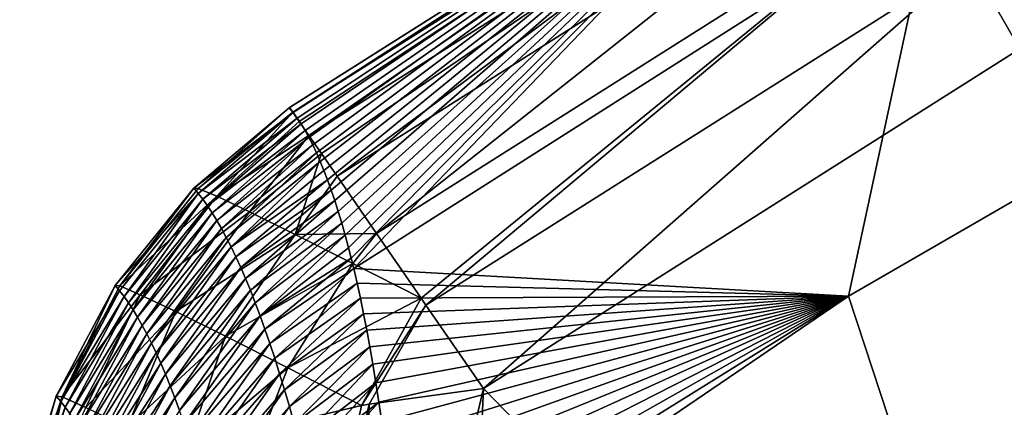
# Model space of a CAD drawing. Header units: metres. Extents: x -101 to 101, y -261 to 23.
# Tile 59 of 256: x -91.51 to -88.5, y 19.61 to 20.79. Entities that reach past the tile are written whole.
import ezdxf

# ---------------------------------------------------------------- set-up
doc = ezdxf.new("R2010")
doc.units = ezdxf.units.M
doc.layers.add('solid_505151_K2442K1000C34', color=7, linetype='CONTINUOUS')

msp = doc.modelspace()

# ---------------------------------------------------------------- linework, layer by layer
at = {"layer": 'solid_505151_K2442K1000C34'}
for points in [[(-88.716812, 21.160156, 93.64727), (-86.856911, 22.12908, 93.639076), (-87.539024, 20.780239, 86.734787)], [(-88.608025, 20.971708, 102.206467), (-88.453484, 20.704044, 102.4142), (-86.870865, 21.882933, 102.206451)], [(-90.670715, 20.509909, 100.16375), (-90.683067, 20.524855, 100.56456), (-88.974266, 21.606056, 100.564568)], [(-90.682129, 20.525496, 100.750832), (-88.974266, 21.606056, 100.564568), (-90.683067, 20.524855, 100.56456)], [(-90.682129, 20.525496, 100.750832), (-90.672272, 20.51123, 100.93631), (-88.974266, 21.606056, 100.564568)], [(-90.672272, 20.51123, 100.93631), (-88.965576, 21.591007, 100.936554), (-88.974266, 21.606056, 100.564568)], [(-90.658501, 20.493362, 99.763847), (-90.670715, 20.509909, 100.16375), (-88.974266, 21.606056, 100.564568)], [(-90.646416, 20.475224, 99.364845), (-90.658501, 20.493362, 99.763847), (-88.974266, 21.606056, 100.564568)], [(-90.634476, 20.4555, 98.966766), (-90.646416, 20.475224, 99.364845), (-88.974266, 21.606056, 100.564568)], [(-90.622673, 20.4342, 98.569595), (-90.634476, 20.4555, 98.966766), (-88.974266, 21.606056, 100.564568)], [(-90.611008, 20.411333, 98.173347), (-90.622673, 20.4342, 98.569595), (-88.974266, 21.606056, 100.564568)], [(-90.599487, 20.386906, 97.778023), (-90.611008, 20.411333, 98.173347), (-88.974266, 21.606056, 100.564568)], [(-90.588112, 20.360929, 97.383629), (-90.599487, 20.386906, 97.778023), (-88.974266, 21.606056, 100.564568)], [(-90.576881, 20.33341, 96.990158), (-90.588112, 20.360929, 97.383629), (-88.974266, 21.606056, 100.564568)], [(-90.565796, 20.304354, 96.597572), (-90.576881, 20.33341, 96.990158), (-88.974266, 21.606056, 100.564568)], [(-90.554817, 20.273735, 96.205284), (-90.565796, 20.304354, 96.597572), (-88.974266, 21.606056, 100.564568)], [(-90.543945, 20.241562, 95.813362), (-90.554817, 20.273735, 96.205284), (-88.974266, 21.606056, 100.564568)], [(-90.533203, 20.207857, 95.422119), (-90.543945, 20.241562, 95.813362), (-88.974266, 21.606056, 100.564568)], [(-90.522606, 20.172649, 95.031868), (-90.533203, 20.207857, 95.422119), (-88.974266, 21.606056, 100.564568)], [(-90.512161, 20.135969, 94.642899), (-90.522606, 20.172649, 95.031868), (-88.974266, 21.606056, 100.564568)], [(-90.5019, 20.097849, 94.255516), (-90.512161, 20.135969, 94.642899), (-88.974266, 21.606056, 100.564568)], [(-90.493828, 20.06629, 93.946472), (-90.5019, 20.097849, 94.255516), (-88.974266, 21.606056, 100.564568)], [(-90.493828, 20.06629, 93.946472), (-88.974266, 21.606056, 100.564568), (-90.485893, 20.033852, 93.638802)], [(-88.974266, 21.606056, 100.564568), (-88.716812, 21.160156, 93.64727), (-90.485893, 20.033852, 93.638802)], [(-90.672272, 20.51123, 100.93631), (-90.652634, 20.482815, 101.119453), (-88.965576, 21.591007, 100.936554)], [(-90.652634, 20.482815, 101.119453), (-90.623383, 20.440475, 101.29866), (-88.965576, 21.591007, 100.936554)], [(-90.623383, 20.440475, 101.29866), (-88.922554, 21.516493, 101.298874), (-88.965576, 21.591007, 100.936554)], [(-90.623383, 20.440475, 101.29866), (-90.584763, 20.384586, 101.472305), (-88.922554, 21.516493, 101.298874)], [(-90.584763, 20.384586, 101.472305), (-90.537125, 20.315639, 101.638863), (-88.922554, 21.516493, 101.298874)], [(-90.537125, 20.315639, 101.638863), (-88.846695, 21.385099, 101.638962), (-88.922554, 21.516493, 101.298874)], [(-90.537125, 20.315639, 101.638863), (-90.416527, 20.141102, 101.944977), (-88.846695, 21.385099, 101.638962)], [(-90.416527, 20.141102, 101.944977), (-88.740623, 21.201382, 101.94503), (-88.846695, 21.385099, 101.638962)], [(-90.416527, 20.141102, 101.944977), (-90.280151, 19.943724, 102.18541), (-88.740623, 21.201382, 101.94503)], [(-90.280151, 19.943724, 102.18541), (-90.265755, 19.92289, 102.206451), (-88.740623, 21.201382, 101.94503)], [(-90.265755, 19.92289, 102.206451), (-88.608025, 20.971708, 102.206467), (-88.740623, 21.201382, 101.94503)], [(-90.485893, 20.033852, 93.638802), (-88.716812, 21.160156, 93.64727), (-88.9767, 19.950197, 86.734787)], [(-88.716812, 21.160156, 93.64727), (-87.539024, 20.780239, 86.734787), (-88.9767, 19.950197, 86.734787)], [(-90.265755, 19.92289, 102.206451), (-90.090057, 19.668598, 102.4142), (-88.608025, 20.971708, 102.206467)], [(-88.608025, 20.971708, 102.206467), (-90.090057, 19.668598, 102.4142), (-88.453484, 20.704044, 102.4142)], [(-88.9767, 19.950197, 86.734787), (-87.539024, 20.780239, 86.734787), (-88.562088, 18.688602, 79.883408)], [(-87.539024, 20.780239, 86.734787), (-86.653778, 19.790365, 79.883408), (-88.562088, 18.688602, 79.883408)], [(-88.453484, 20.704044, 102.4142), (-90.090057, 19.668598, 102.4142), (-87.591324, 17.093513, 104.159546)], [(-90.97406, 20.279449, 100.564606), (-90.683067, 20.524855, 100.56456), (-90.670715, 20.509909, 100.16375)], [(-90.961136, 20.278753, 100.875198), (-90.683067, 20.524855, 100.56456), (-90.97406, 20.279449, 100.564606)], [(-90.961136, 20.278753, 100.875198), (-90.682129, 20.525496, 100.750832), (-90.683067, 20.524855, 100.56456)], [(-90.961136, 20.278753, 100.875198), (-90.672272, 20.51123, 100.93631), (-90.682129, 20.525496, 100.750832)], [(-90.960197, 20.263325, 100.123703), (-90.97406, 20.279449, 100.564606), (-90.670715, 20.509909, 100.16375)], [(-90.904091, 20.254494, 101.17981), (-90.672272, 20.51123, 100.93631), (-90.961136, 20.278753, 100.875198)], [(-90.960197, 20.263325, 100.123703), (-90.670715, 20.509909, 100.16375), (-90.658501, 20.493362, 99.763847)], [(-90.946213, 20.245422, 99.682877), (-90.960197, 20.263325, 100.123703), (-90.658501, 20.493362, 99.763847)], [(-90.946213, 20.245422, 99.682877), (-90.658501, 20.493362, 99.763847), (-90.646416, 20.475224, 99.364845)], [(-90.904091, 20.254494, 101.17981), (-90.652634, 20.482815, 101.119453), (-90.672272, 20.51123, 100.93631)], [(-90.932129, 20.22574, 99.242126), (-90.946213, 20.245422, 99.682877), (-90.646416, 20.475224, 99.364845)], [(-90.932129, 20.22574, 99.242126), (-90.646416, 20.475224, 99.364845), (-90.634476, 20.4555, 98.966766)], [(-90.904091, 20.254494, 101.17981), (-90.623383, 20.440475, 101.29866), (-90.652634, 20.482815, 101.119453)], [(-90.917946, 20.204273, 98.801453), (-90.932129, 20.22574, 99.242126), (-90.634476, 20.4555, 98.966766)], [(-90.917946, 20.204273, 98.801453), (-90.634476, 20.4555, 98.966766), (-90.622673, 20.4342, 98.569595)], [(-90.903664, 20.181017, 98.360878), (-90.917946, 20.204273, 98.801453), (-90.622673, 20.4342, 98.569595)], [(-90.804428, 20.207306, 101.470451), (-90.623383, 20.440475, 101.29866), (-90.904091, 20.254494, 101.17981)], [(-90.903664, 20.181017, 98.360878), (-90.622673, 20.4342, 98.569595), (-90.611008, 20.411333, 98.173347)], [(-90.804428, 20.207306, 101.470451), (-90.584763, 20.384586, 101.472305), (-90.623383, 20.440475, 101.29866)], [(-90.88929, 20.155968, 97.920395), (-90.903664, 20.181017, 98.360878), (-90.611008, 20.411333, 98.173347)], [(-90.88929, 20.155968, 97.920395), (-90.611008, 20.411333, 98.173347), (-90.599487, 20.386906, 97.778023)], [(-90.87484, 20.129118, 97.480019), (-90.88929, 20.155968, 97.920395), (-90.599487, 20.386906, 97.778023)], [(-90.87484, 20.129118, 97.480019), (-90.599487, 20.386906, 97.778023), (-90.588112, 20.360929, 97.383629)], [(-90.664757, 20.138428, 101.739487), (-90.584763, 20.384586, 101.472305), (-90.804428, 20.207306, 101.470451)], [(-90.664757, 20.138428, 101.739487), (-90.537125, 20.315639, 101.638863), (-90.584763, 20.384586, 101.472305)], [(-90.860306, 20.100468, 97.039749), (-90.87484, 20.129118, 97.480019), (-90.588112, 20.360929, 97.383629)], [(-90.860306, 20.100468, 97.039749), (-90.588112, 20.360929, 97.383629), (-90.576881, 20.33341, 96.990158)], [(-90.860306, 20.100468, 97.039749), (-90.576881, 20.33341, 96.990158), (-90.565796, 20.304354, 96.597572)], [(-90.664757, 20.138428, 101.739487), (-90.416527, 20.141102, 101.944977), (-90.537125, 20.315639, 101.638863)], [(-91.21418, 19.982149, 100.568054), (-90.97406, 20.279449, 100.564606), (-90.960197, 20.263325, 100.123703)], [(-91.199898, 19.981113, 100.897942), (-90.97406, 20.279449, 100.564606), (-91.21418, 19.982149, 100.568054)], [(-90.961136, 20.278753, 100.875198), (-90.97406, 20.279449, 100.564606), (-91.199898, 19.981113, 100.897942)], [(-90.904091, 20.254494, 101.17981), (-90.961136, 20.278753, 100.875198), (-91.199898, 19.981113, 100.897942)], [(-90.845695, 20.070009, 96.599594), (-90.860306, 20.100468, 97.039749), (-90.565796, 20.304354, 96.597572)], [(-90.845695, 20.070009, 96.599594), (-90.565796, 20.304354, 96.597572), (-90.554817, 20.273735, 96.205284)], [(-91.200562, 19.966278, 100.130928), (-91.21418, 19.982149, 100.568054), (-90.960197, 20.263325, 100.123703)], [(-91.186859, 19.948679, 99.693878), (-91.200562, 19.966278, 100.130928), (-90.960197, 20.263325, 100.123703)], [(-90.904091, 20.254494, 101.17981), (-91.199898, 19.981113, 100.897942), (-91.137665, 19.954466, 101.221138)], [(-91.186859, 19.948679, 99.693878), (-90.960197, 20.263325, 100.123703), (-90.946213, 20.245422, 99.682877)], [(-90.804428, 20.207306, 101.470451), (-90.904091, 20.254494, 101.17981), (-91.137665, 19.954466, 101.221138)], [(-90.831017, 20.037737, 96.159554), (-90.845695, 20.070009, 96.599594), (-90.554817, 20.273735, 96.205284)], [(-90.831017, 20.037737, 96.159554), (-90.554817, 20.273735, 96.205284), (-90.543945, 20.241562, 95.813362)], [(-91.17308, 19.929348, 99.256897), (-91.186859, 19.948679, 99.693878), (-90.946213, 20.245422, 99.682877)], [(-91.17308, 19.929348, 99.256897), (-90.946213, 20.245422, 99.682877), (-90.932129, 20.22574, 99.242126)], [(-91.159233, 19.908279, 98.820007), (-91.17308, 19.929348, 99.256897), (-90.932129, 20.22574, 99.242126)], [(-91.159233, 19.908279, 98.820007), (-90.932129, 20.22574, 99.242126), (-90.917946, 20.204273, 98.801453)], [(-90.816277, 20.003649, 95.719643), (-90.831017, 20.037737, 96.159554), (-90.543945, 20.241562, 95.813362)], [(-90.816277, 20.003649, 95.719643), (-90.543945, 20.241562, 95.813362), (-90.533203, 20.207857, 95.422119)], [(-91.145317, 19.885471, 98.383209), (-91.159233, 19.908279, 98.820007), (-90.917946, 20.204273, 98.801453)], [(-91.145317, 19.885471, 98.383209), (-90.917946, 20.204273, 98.801453), (-90.903664, 20.181017, 98.360878)], [(-90.804428, 20.207306, 101.470451), (-91.137665, 19.954466, 101.221138), (-91.029205, 19.902941, 101.528732)], [(-90.664757, 20.138428, 101.739487), (-90.804428, 20.207306, 101.470451), (-91.029205, 19.902941, 101.528732)], [(-90.801483, 19.967737, 95.279861), (-90.816277, 20.003649, 95.719643), (-90.533203, 20.207857, 95.422119)], [(-90.801483, 19.967737, 95.279861), (-90.533203, 20.207857, 95.422119), (-90.522606, 20.172649, 95.031868)], [(-91.13134, 19.860918, 97.946503), (-91.145317, 19.885471, 98.383209), (-90.903664, 20.181017, 98.360878)], [(-91.13134, 19.860918, 97.946503), (-90.903664, 20.181017, 98.360878), (-90.88929, 20.155968, 97.920395)], [(-91.117302, 19.834618, 97.509903), (-91.13134, 19.860918, 97.946503), (-90.88929, 20.155968, 97.920395)], [(-91.117302, 19.834618, 97.509903), (-90.88929, 20.155968, 97.920395), (-90.87484, 20.129118, 97.480019)], [(-90.786636, 19.929993, 94.840225), (-90.801483, 19.967737, 95.279861), (-90.522606, 20.172649, 95.031868)], [(-90.786636, 19.929993, 94.840225), (-90.522606, 20.172649, 95.031868), (-90.512161, 20.135969, 94.642899)], [(-91.103218, 19.806562, 97.07341), (-91.117302, 19.834618, 97.509903), (-90.87484, 20.129118, 97.480019)], [(-91.103218, 19.806562, 97.07341), (-90.87484, 20.129118, 97.480019), (-90.860306, 20.100468, 97.039749)], [(-90.664757, 20.138428, 101.739487), (-91.029205, 19.902941, 101.528732), (-90.877495, 19.827955, 101.812279)], [(-90.488747, 20.049671, 101.979858), (-90.664757, 20.138428, 101.739487), (-90.877495, 19.827955, 101.812279)], [(-90.771759, 19.890402, 94.400734), (-90.786636, 19.929993, 94.840225), (-90.512161, 20.135969, 94.642899)], [(-90.771759, 19.890402, 94.400734), (-90.512161, 20.135969, 94.642899), (-90.5019, 20.097849, 94.255516)], [(-90.488747, 20.049671, 101.979858), (-90.416527, 20.141102, 101.944977), (-90.664757, 20.138428, 101.739487)], [(-90.488747, 20.049671, 101.979858), (-90.280151, 19.943724, 102.18541), (-90.416527, 20.141102, 101.944977)], [(-91.089088, 19.776749, 96.637032), (-91.103218, 19.806562, 97.07341), (-90.860306, 20.100468, 97.039749)], [(-91.089088, 19.776749, 96.637032), (-90.860306, 20.100468, 97.039749), (-90.845695, 20.070009, 96.599594)], [(-90.771759, 19.890402, 94.400734), (-90.5019, 20.097849, 94.255516), (-90.493828, 20.06629, 93.946472)], [(-91.074913, 19.745174, 96.200775), (-91.089088, 19.776749, 96.637032), (-90.845695, 20.070009, 96.599594)], [(-91.074913, 19.745174, 96.200775), (-90.845695, 20.070009, 96.599594), (-90.831017, 20.037737, 96.159554)], [(-90.756859, 19.848959, 93.961395), (-90.771759, 19.890402, 94.400734), (-90.493828, 20.06629, 93.946472)], [(-90.756859, 19.848959, 93.961395), (-90.493828, 20.06629, 93.946472), (-90.485893, 20.033852, 93.638802)], [(-91.060707, 19.711834, 95.764641), (-91.074913, 19.745174, 96.200775), (-90.831017, 20.037737, 96.159554)], [(-91.060707, 19.711834, 95.764641), (-90.831017, 20.037737, 96.159554), (-90.816277, 20.003649, 95.719643)], [(-90.488747, 20.049671, 101.979858), (-90.877495, 19.827955, 101.812279), (-90.686714, 19.731571, 102.063965)], [(-90.488747, 20.049671, 101.979858), (-90.686714, 19.731571, 102.063965), (-90.280151, 19.943724, 102.18541)], [(-90.741943, 19.805653, 93.522209), (-90.756859, 19.848959, 93.961395), (-90.485893, 20.033852, 93.638802)], [(-90.741943, 19.805653, 93.522209), (-90.485893, 20.033852, 93.638802), (-90.475578, 19.989357, 93.231789)], [(-90.475578, 19.989357, 93.231789), (-90.485893, 20.033852, 93.638802), (-88.9767, 19.950197, 86.734787)], [(-91.200562, 19.966278, 100.130928), (-91.39341, 19.64467, 100.574768), (-91.21418, 19.982149, 100.568054)], [(-91.376038, 19.642496, 100.929733), (-91.21418, 19.982149, 100.568054), (-91.39341, 19.64467, 100.574768)], [(-91.199898, 19.981113, 100.897942), (-91.21418, 19.982149, 100.568054), (-91.376038, 19.642496, 100.929733)], [(-91.137665, 19.954466, 101.221138), (-91.199898, 19.981113, 100.897942), (-91.376038, 19.642496, 100.929733)], [(-91.046471, 19.67672, 95.328644), (-91.060707, 19.711834, 95.764641), (-90.816277, 20.003649, 95.719643)], [(-91.046471, 19.67672, 95.328644), (-90.816277, 20.003649, 95.719643), (-90.801483, 19.967737, 95.279861)], [(-90.727013, 19.760471, 93.083199), (-90.741943, 19.805653, 93.522209), (-90.475578, 19.989357, 93.231789)], [(-90.727013, 19.760471, 93.083199), (-90.475578, 19.989357, 93.231789), (-90.465569, 19.943367, 92.827583)], [(-90.465569, 19.943367, 92.827583), (-90.475578, 19.989357, 93.231789), (-88.9767, 19.950197, 86.734787)], [(-91.200562, 19.966278, 100.130928), (-91.379883, 19.628822, 100.136032), (-91.39341, 19.64467, 100.574768)], [(-91.186859, 19.948679, 99.693878), (-91.379883, 19.628822, 100.136032), (-91.200562, 19.966278, 100.130928)], [(-91.186859, 19.948679, 99.693878), (-91.366318, 19.611242, 99.697372), (-91.379883, 19.628822, 100.136032)], [(-91.137665, 19.954466, 101.221138), (-91.376038, 19.642496, 100.929733), (-91.303223, 19.610687, 101.276131)], [(-91.17308, 19.929348, 99.256897), (-91.366318, 19.611242, 99.697372), (-91.186859, 19.948679, 99.693878)], [(-91.029205, 19.902941, 101.528732), (-91.137665, 19.954466, 101.221138), (-91.303223, 19.610687, 101.276131)], [(-91.032219, 19.639824, 94.892792), (-91.046471, 19.67672, 95.328644), (-90.801483, 19.967737, 95.279861)], [(-91.032219, 19.639824, 94.892792), (-90.801483, 19.967737, 95.279861), (-90.786636, 19.929993, 94.840225)], [(-90.455811, 19.895658, 92.424126), (-90.465569, 19.943367, 92.827583), (-88.9767, 19.950197, 86.734787)], [(-90.446297, 19.846264, 92.021553), (-90.455811, 19.895658, 92.424126), (-88.9767, 19.950197, 86.734787)], [(-90.437019, 19.795309, 91.620667), (-90.446297, 19.846264, 92.021553), (-88.9767, 19.950197, 86.734787)], [(-90.427994, 19.742922, 91.22229), (-90.437019, 19.795309, 91.620667), (-88.9767, 19.950197, 86.734787)], [(-90.41861, 19.685337, 90.798973), (-90.427994, 19.742922, 91.22229), (-88.9767, 19.950197, 86.734787)], [(-90.409546, 19.626448, 90.380455), (-90.41861, 19.685337, 90.798973), (-88.9767, 19.950197, 86.734787)], [(-90.400856, 19.566444, 89.967728), (-90.409546, 19.626448, 90.380455), (-88.9767, 19.950197, 86.734787)], [(-90.392563, 19.505526, 89.561768), (-90.400856, 19.566444, 89.967728), (-88.9767, 19.950197, 86.734787)], [(-90.384743, 19.443758, 89.162819), (-90.392563, 19.505526, 89.561768), (-88.9767, 19.950197, 86.734787)], [(-90.377464, 19.380817, 88.768837), (-90.384743, 19.443758, 89.162819), (-88.9767, 19.950197, 86.734787)], [(-90.370697, 19.316786, 88.379875), (-90.377464, 19.380817, 88.768837), (-88.9767, 19.950197, 86.734787)], [(-90.363655, 19.2437, 87.949165), (-90.370697, 19.316786, 88.379875), (-88.9767, 19.950197, 86.734787)], [(-90.357155, 19.169579, 87.525475), (-90.363655, 19.2437, 87.949165), (-88.9767, 19.950197, 86.734787)], [(-90.351158, 19.094606, 87.109161), (-90.357155, 19.169579, 87.525475), (-88.9767, 19.950197, 86.734787)], [(-90.351158, 19.094606, 87.109161), (-88.9767, 19.950197, 86.734787), (-90.345612, 19.01897, 86.700592)], [(-90.345612, 19.01897, 86.700592), (-88.9767, 19.950197, 86.734787), (-88.562088, 18.688602, 79.883408)], [(-91.17308, 19.929348, 99.256897), (-91.352699, 19.591928, 99.258789), (-91.366318, 19.611242, 99.697372)], [(-91.159233, 19.908279, 98.820007), (-91.352699, 19.591928, 99.258789), (-91.17308, 19.929348, 99.256897)], [(-91.017952, 19.601135, 94.457085), (-91.032219, 19.639824, 94.892792), (-90.786636, 19.929993, 94.840225)], [(-91.017952, 19.601135, 94.457085), (-90.786636, 19.929993, 94.840225), (-90.771759, 19.890402, 94.400734)], [(-90.712097, 19.713408, 92.644363), (-90.727013, 19.760471, 93.083199), (-90.465569, 19.943367, 92.827583)], [(-90.712097, 19.713408, 92.644363), (-90.465569, 19.943367, 92.827583), (-90.455811, 19.895658, 92.424126)], [(-90.462151, 19.616579, 102.276787), (-90.280151, 19.943724, 102.18541), (-90.686714, 19.731571, 102.063965)], [(-90.462151, 19.616579, 102.276787), (-90.265755, 19.92289, 102.206451), (-90.280151, 19.943724, 102.18541)], [(-90.439293, 19.620802, 102.287598), (-90.265755, 19.92289, 102.206451), (-90.462151, 19.616579, 102.276787)], [(-90.439293, 19.620802, 102.287598), (-90.090057, 19.668598, 102.4142), (-90.265755, 19.92289, 102.206451)], [(-91.159233, 19.908279, 98.820007), (-91.339043, 19.570879, 98.82029), (-91.352699, 19.591928, 99.258789)], [(-91.145317, 19.885471, 98.383209), (-91.339043, 19.570879, 98.82029), (-91.159233, 19.908279, 98.820007)], [(-91.029205, 19.902941, 101.528732), (-91.303223, 19.610687, 101.276131), (-91.177292, 19.550259, 101.602928)], [(-90.877495, 19.827955, 101.812279), (-91.029205, 19.902941, 101.528732), (-91.177292, 19.550259, 101.602928)], [(-91.003693, 19.560648, 94.02153), (-91.017952, 19.601135, 94.457085), (-90.771759, 19.890402, 94.400734)], [(-91.003693, 19.560648, 94.02153), (-90.771759, 19.890402, 94.400734), (-90.756859, 19.848959, 93.961395)], [(-90.697189, 19.664448, 92.205711), (-90.712097, 19.713408, 92.644363), (-90.455811, 19.895658, 92.424126)], [(-90.697189, 19.664448, 92.205711), (-90.455811, 19.895658, 92.424126), (-90.446297, 19.846264, 92.021553)], [(-91.145317, 19.885471, 98.383209), (-91.325348, 19.548088, 98.381882), (-91.339043, 19.570879, 98.82029)], [(-91.13134, 19.860918, 97.946503), (-91.325348, 19.548088, 98.381882), (-91.145317, 19.885471, 98.383209)], [(-91.13134, 19.860918, 97.946503), (-91.311623, 19.523552, 97.943581), (-91.325348, 19.548088, 98.381882)], [(-91.117302, 19.834618, 97.509903), (-91.311623, 19.523552, 97.943581), (-91.13134, 19.860918, 97.946503)], [(-91.117302, 19.834618, 97.509903), (-91.297874, 19.497267, 97.505379), (-91.311623, 19.523552, 97.943581)], [(-91.103218, 19.806562, 97.07341), (-91.297874, 19.497267, 97.505379), (-91.117302, 19.834618, 97.509903)], [(-90.877495, 19.827955, 101.812279), (-91.177292, 19.550259, 101.602928), (-91.00219, 19.462896, 101.899895)], [(-90.989441, 19.518349, 93.586143), (-91.003693, 19.560648, 94.02153), (-90.756859, 19.848959, 93.961395)], [(-90.686714, 19.731571, 102.063965), (-90.877495, 19.827955, 101.812279), (-91.00219, 19.462896, 101.899895)], [(-90.989441, 19.518349, 93.586143), (-90.756859, 19.848959, 93.961395), (-90.741943, 19.805653, 93.522209)], [(-90.682312, 19.613583, 91.767242), (-90.697189, 19.664448, 92.205711), (-90.446297, 19.846264, 92.021553)], [(-90.682312, 19.613583, 91.767242), (-90.446297, 19.846264, 92.021553), (-90.437019, 19.795309, 91.620667)], [(-91.103218, 19.806562, 97.07341), (-91.284103, 19.469227, 97.067299), (-91.297874, 19.497267, 97.505379)], [(-91.089088, 19.776749, 96.637032), (-91.284103, 19.469227, 97.067299), (-91.103218, 19.806562, 97.07341)], [(-90.975204, 19.47423, 93.150925), (-90.989441, 19.518349, 93.586143), (-90.741943, 19.805653, 93.522209)], [(-90.975204, 19.47423, 93.150925), (-90.741943, 19.805653, 93.522209), (-90.727013, 19.760471, 93.083199)], [(-91.089088, 19.776749, 96.637032), (-91.270317, 19.43943, 96.629326), (-91.284103, 19.469227, 97.067299)], [(-91.074913, 19.745174, 96.200775), (-91.270317, 19.43943, 96.629326), (-91.089088, 19.776749, 96.637032)], [(-90.667473, 19.560797, 91.328972), (-90.682312, 19.613583, 91.767242), (-90.437019, 19.795309, 91.620667)], [(-90.667473, 19.560797, 91.328972), (-90.437019, 19.795309, 91.620667), (-90.427994, 19.742922, 91.22229)], [(-88.562088, 18.688602, 79.883408), (-86.653778, 19.790365, 79.883408), (-87.633011, 17.303961, 73.114449)], [(-91.074913, 19.745174, 96.200775), (-91.256531, 19.407869, 96.19149), (-91.270317, 19.43943, 96.629326)], [(-91.060707, 19.711834, 95.764641), (-91.256531, 19.407869, 96.19149), (-91.074913, 19.745174, 96.200775)], [(-90.961006, 19.428284, 92.715889), (-90.975204, 19.47423, 93.150925), (-90.727013, 19.760471, 93.083199)], [(-90.961006, 19.428284, 92.715889), (-90.727013, 19.760471, 93.083199), (-90.712097, 19.713408, 92.644363)], [(-90.652687, 19.506069, 90.890907), (-90.667473, 19.560797, 91.328972), (-90.427994, 19.742922, 91.22229)], [(-90.652687, 19.506069, 90.890907), (-90.427994, 19.742922, 91.22229), (-90.41861, 19.685337, 90.798973)], [(-91.060707, 19.711834, 95.764641), (-91.242729, 19.374544, 95.753784), (-91.256531, 19.407869, 96.19149)], [(-91.046471, 19.67672, 95.328644), (-91.242729, 19.374544, 95.753784), (-91.060707, 19.711834, 95.764641)], [(-90.759018, 19.546597, 102.102554), (-90.686714, 19.731571, 102.063965), (-91.00219, 19.462896, 101.899895)], [(-90.946846, 19.380497, 92.281036), (-90.961006, 19.428284, 92.715889), (-90.712097, 19.713408, 92.644363)], [(-90.946846, 19.380497, 92.281036), (-90.712097, 19.713408, 92.644363), (-90.697189, 19.664448, 92.205711)], [(-90.759018, 19.546597, 102.102554), (-90.462151, 19.616579, 102.276787), (-90.686714, 19.731571, 102.063965)], [(-91.046471, 19.67672, 95.328644), (-91.228943, 19.339443, 95.316216), (-91.242729, 19.374544, 95.753784)], [(-91.032219, 19.639824, 94.892792), (-91.228943, 19.339443, 95.316216), (-91.046471, 19.67672, 95.328644)], [(-90.637978, 19.449387, 90.453056), (-90.652687, 19.506069, 90.890907), (-90.41861, 19.685337, 90.798973)], [(-90.637978, 19.449387, 90.453056), (-90.41861, 19.685337, 90.798973), (-90.409546, 19.626448, 90.380455)], [(-90.932739, 19.33086, 91.846375), (-90.946846, 19.380497, 92.281036), (-90.697189, 19.664448, 92.205711)], [(-90.932739, 19.33086, 91.846375), (-90.697189, 19.664448, 92.205711), (-90.682312, 19.613583, 91.767242)], [(-90.491371, 17.964722, 102.987282), (-90.134018, 18.706984, 102.818871), (-90.090057, 19.668598, 102.4142)], [(-90.491371, 17.964722, 102.987282), (-90.090057, 19.668598, 102.4142), (-90.439293, 19.620802, 102.287598)], [(-90.090057, 19.668598, 102.4142), (-90.134018, 18.706984, 102.818871), (-87.591324, 17.093513, 104.159546)], [(-91.505188, 19.279339, 100.584503), (-91.39341, 19.64467, 100.574768), (-91.379883, 19.628822, 100.136032)], [(-91.49733, 19.28035, 100.845406), (-91.39341, 19.64467, 100.574768), (-91.505188, 19.279339, 100.584503)], [(-91.491852, 19.263559, 100.146294), (-91.505188, 19.279339, 100.584503), (-91.379883, 19.628822, 100.136032)], [(-91.376038, 19.642496, 100.929733), (-91.39341, 19.64467, 100.574768), (-91.49733, 19.28035, 100.845406)], [(-91.376038, 19.642496, 100.929733), (-91.49733, 19.28035, 100.845406), (-91.458267, 19.264711, 101.103012)], [(-91.491852, 19.263559, 100.146294), (-91.379883, 19.628822, 100.136032), (-91.366318, 19.611242, 99.697372)], [(-91.303223, 19.610687, 101.276131), (-91.376038, 19.642496, 100.929733), (-91.458267, 19.264711, 101.103012)], [(-91.032219, 19.639824, 94.892792), (-91.215164, 19.302563, 94.878799), (-91.228943, 19.339443, 95.316216)], [(-91.017952, 19.601135, 94.457085), (-91.215164, 19.302563, 94.878799), (-91.032219, 19.639824, 94.892792)], [(-90.814728, 17.927746, 102.797417), (-90.439293, 19.620802, 102.287598), (-90.462151, 19.616579, 102.276787)], [(-90.491371, 17.964722, 102.987282), (-90.439293, 19.620802, 102.287598), (-90.814728, 17.927746, 102.797417)], [(-90.814728, 17.927746, 102.797417), (-90.462151, 19.616579, 102.276787), (-90.759018, 19.546597, 102.102554)], [(-90.623352, 19.390732, 90.015427), (-90.637978, 19.449387, 90.453056), (-90.409546, 19.626448, 90.380455)], [(-90.623352, 19.390732, 90.015427), (-90.409546, 19.626448, 90.380455), (-90.400856, 19.566444, 89.967728)], [(-91.478493, 19.246058, 99.70816), (-91.491852, 19.263559, 100.146294), (-91.366318, 19.611242, 99.697372)], [(-91.478493, 19.246058, 99.70816), (-91.366318, 19.611242, 99.697372), (-91.352699, 19.591928, 99.258789)], [(-90.918694, 19.27936, 91.411919), (-90.932739, 19.33086, 91.846375), (-90.682312, 19.613583, 91.767242)], [(-90.918694, 19.27936, 91.411919), (-90.682312, 19.613583, 91.767242), (-90.667473, 19.560797, 91.328972)]]:
    msp.add_3dface(points, dxfattribs=at)

doc.saveas('drawing.dxf')
